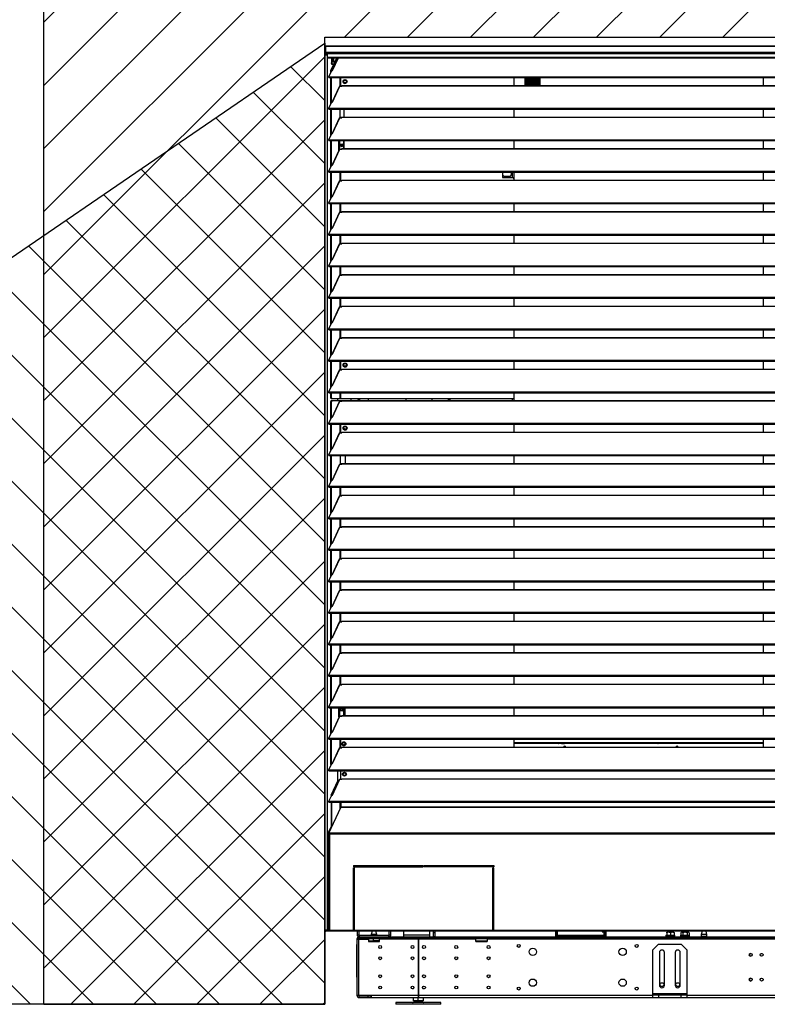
# Model space of a CAD drawing. Header units: millimetres. Extents: x 0 to 39025, y 0 to 11880.
# Tile 4 of 64: x 9823 to 11154, y 8759 to 10512. Entities that reach past the tile are written whole.
import ezdxf

# ---------------------------------------------------------------- set-up
doc = ezdxf.new("R2010")
doc.units = ezdxf.units.MM
doc.layers.add('ODMIKI funkcionalni', color=253, linetype='Continuous')
doc.layers.add('ODMIKI varnostni', color=252, linetype='Continuous')

msp = doc.modelspace()

# ---------------------------------------------------------------- hatches: boundary and pattern name
at = {"layer": 'ODMIKI funkcionalni'}
h = msp.add_hatch(dxfattribs=at)
h.set_pattern_fill('ANSI31', color=256, scale=25)
h.set_pattern_definition([(45, (0, 640.926), (-56.1266, 56.1266), [])])
h.paths.add_polyline_path([(15991.6, 11465.7), (9866.5, 11465.7), (9866.5, 8759.1), (10366.3, 8759.1), (10366.3, 10480.9), (15192.9, 10480.9), (15192.9, 8759.1), (15991.6, 8759.1)])
at = {"layer": 'ODMIKI varnostni'}
h = msp.add_hatch(dxfattribs=at)
h.set_pattern_fill('ANSI31', color=256, scale=25, angle=90)
h.set_pattern_definition([(135, (0, 640.926), (-56.1266, -56.1266), [])])
h.paths.add_polyline_path([(10366.3, 10470.4), (7866.3, 8759.1), (10366.3, 8759.1)])
h.paths.add_polyline_path([(15192.9, 10470.4), (15192.9, 8759.1), (17692.9, 8759.1)])

# ---------------------------------------------------------------- linework, layer by layer
at = {"color": 7, "linetype": 'Continuous', "lineweight": 25, "ltscale": 20}
for p, q in [((10366.5, 10463.8), (10366.5, 10453.4)), ((10366.5, 10453.1), (10366.5, 8891.1)), ((11940.5, 10464.8), (10367.5, 10464.8)), ((10367.5, 10464.8), (10367.5, 10452.3)), ((10367.5, 10464.8), (11940.5, 10464.8)), ((10367.5, 10454.4), (11940.5, 10454.4)), ((10367.5, 10453.4), (10371, 10453.4)), ((10367.5, 10453.3), (10370.6, 10453.3)), ((10367.5, 10452.3), (10370.6, 10452.3)), ((10368.5, 10450.3), (10368.5, 10452.3)), ((10368.5, 10451.3), (10370.4, 10451.3)), ((10370.4, 10450.3), (10368.5, 10450.3)), ((10368.5, 10449.7), (10368.5, 10449.7)), ((10369.5, 10450), (10371, 10450.1)), ((10369.5, 10450), (10370.4, 10450)), ((10370.4, 10451.3), (10371, 10451.4)), ((10370.4, 10451.3), (10370.4, 10450.3)), ((10370.4, 10450.3), (10371, 10450.4)), ((10370.4, 10450), (10371, 10450.1)), ((10370.4, 10450), (10370.4, 8891.1)), ((10370.6, 10453.3), (10370.6, 10452.3)), ((10370.6, 10453.3), (10371, 10453.3)), ((10370.6, 10452.3), (10371, 10452.3)), ((10371, 10444.4), (10371, 10454.4)), ((11937.1, 10451.5), (10371, 10451.5)), ((10371, 10445.4), (11937.1, 10445.4)), ((10371, 10444.4), (11937.1, 10444.4)), ((10377.3, 10421.7), (10387.8, 10444.4)), ((10378.2, 10421.7), (10388.8, 10444.4)), ((10378.2, 10444.4), (10378.2, 10435.3)), ((10378.2, 10435.3), (10379.1, 10435.3)), ((10379.1, 10432.3), (10378.2, 10435.3)), ((10379.1, 10444.4), (10379.1, 10435.3)), ((10379.1, 10435.3), (10380.1, 10432.3)), ((10382.2, 10432.3), (10379.1, 10432.3)), ((10389.9, 10444.4), (10379.3, 10421.7)), ((10380.3, 10421.5), (10391, 10444.4)), ((10381.3, 10442.9), (10380.7, 10442.9)), ((10381.3, 10438.8), (10380.7, 10438.8)), ((10381, 10443.6), (10381.3, 10442.9)), ((10381.3, 10438.8), (10381, 10438)), ((10381.3, 10442.9), (10381.3, 10438.8)), ((10381.6, 10442.4), (10381.6, 10439.3)), ((10373.6, 10410.6), (10378.8, 10421.8)), ((10378.2, 10421.7), (10377.3, 10421.7)), ((10377.3, 10418.5), (10377.3, 10421.7)), ((10378.2, 10420.5), (10378.2, 10421.7)), ((10378.8, 10421.8), (10380.3, 10421.5)), ((10373.6, 10408.9), (10373.6, 10410.6)), ((10373.6, 10410.6), (11934.4, 10410.6)), ((10373.6, 10408.9), (11934.4, 10408.9)), ((10377.3, 10362.4), (10377.3, 10408.9)), ((10378.2, 10364.4), (10378.2, 10408.9)), ((10394, 10393.7), (10394, 10408.9)), ((10395, 10393.7), (10395, 10408.9)), ((10399.9, 10403.7), (10400.4, 10403.4)), ((10404.6, 10400.9), (10405.1, 10400.7)), ((10703.5, 10394.8), (10703.5, 10408.9)), ((10723, 10394.8), (10723, 10408.9)), ((10725.5, 10405.6), (10723, 10405.6)), ((10723, 10398.6), (10725.5, 10398.6)), ((10723, 10398.6), (10725.5, 10398.6)), ((10725.5, 10408.9), (10725.5, 10394.8)), ((10725.7, 10394.8), (10725.7, 10408.9)), ((10728.2, 10405.6), (10725.7, 10405.6)), ((10725.7, 10398.6), (10728.2, 10398.6)), ((10725.7, 10398.6), (10728.2, 10398.6)), ((10728.2, 10408.9), (10728.2, 10394.8)), ((10728.3, 10394.8), (10728.3, 10408.9)), ((10730.8, 10405.6), (10728.3, 10405.6)), ((10728.3, 10398.6), (10730.8, 10398.6)), ((10728.3, 10398.6), (10730.8, 10398.6)), ((10730.8, 10397.7), (10729.1, 10398.6)), ((10730.8, 10398.4), (10730.4, 10398.6)), ((10730.8, 10408.9), (10730.8, 10394.8)), ((10730.9, 10394.8), (10730.9, 10408.9)), ((10733.4, 10405.6), (10730.9, 10405.6)), ((10730.9, 10398.6), (10733.4, 10398.6)), ((10730.9, 10398.6), (10733.4, 10398.6)), ((10733.4, 10397), (10730.9, 10398.3)), ((10733.4, 10396.3), (10730.9, 10397.6)), ((10733.4, 10408.9), (10733.4, 10394.8)), ((10733.6, 10394.8), (10733.6, 10408.9)), ((10736.1, 10405.6), (10733.6, 10405.6)), ((10733.6, 10398.6), (10736.1, 10398.6)), ((10733.6, 10398.6), (10736.1, 10398.6)), ((10736.1, 10395.5), (10733.6, 10396.9)), ((10736.1, 10394.9), (10733.6, 10396.2)), ((10736.1, 10408.9), (10736.1, 10394.8)), ((10736.2, 10394.8), (10736.2, 10408.9)), ((10738.7, 10405.6), (10736.2, 10405.6)), ((10736.2, 10398.6), (10738.7, 10398.6)), ((10736.2, 10398.6), (10738.7, 10398.6)), ((10737.5, 10394.8), (10736.2, 10395.5)), ((10738.7, 10408.9), (10738.7, 10394.8)), ((10738.9, 10394.8), (10738.9, 10408.9)), ((10741.4, 10405.6), (10738.9, 10405.6)), ((10738.9, 10398.6), (10741.4, 10398.6)), ((10738.9, 10398.6), (10741.4, 10398.6)), ((10741.4, 10408.9), (10741.4, 10394.8)), ((10741.5, 10394.8), (10741.5, 10408.9)), ((10744, 10405.6), (10741.5, 10405.6)), ((10741.5, 10398.6), (10744, 10398.6)), ((10741.5, 10398.6), (10744, 10398.6)), ((10744, 10408.9), (10744, 10394.8)), ((10744.1, 10394.8), (10744.1, 10408.9)), ((10746.6, 10405.6), (10744.1, 10405.6)), ((10744.1, 10398.6), (10746.6, 10398.6)), ((10744.1, 10398.6), (10746.6, 10398.6)), ((10745.7, 10408.9), (10746.6, 10408.5)), ((10746.6, 10408.9), (10746.6, 10394.8)), ((10746.8, 10394.8), (10746.8, 10408.9)), ((10746.8, 10408.4), (10749.3, 10407)), ((10749.3, 10405.6), (10746.8, 10405.6)), ((10746.8, 10398.6), (10749.3, 10398.6)), ((10746.8, 10398.6), (10749.3, 10398.6)), ((10749.3, 10408.1), (10747.8, 10408.9)), ((10749.3, 10408.9), (10749.3, 10394.8)), ((11146.5, 10408.9), (11146.5, 10394.8)), ((10392, 10392.8), (10379.3, 10365.6)), ((10380.3, 10365.4), (10393.5, 10393.7)), ((10393.5, 10393.7), (10397, 10393.7)), ((10397, 10393.7), (10397, 10394.8)), ((10397, 10394.8), (11911, 10394.8)), ((10397, 10394.5), (11911, 10394.5)), ((10373.6, 10354.5), (10378.8, 10365.7)), ((10378.8, 10365.7), (10380.3, 10365.4)), ((10373.6, 10354.5), (11934.4, 10354.5)), ((10373.6, 10352.9), (10373.6, 10354.5)), ((10373.6, 10352.9), (11934.4, 10352.9)), ((10377.3, 10306.3), (10377.3, 10352.9)), ((10378.2, 10308.3), (10378.2, 10352.9)), ((10393.9, 10338.5), (10393.9, 10352.9)), ((10401.1, 10338.7), (10401.1, 10352.9)), ((10703.5, 10338.7), (10703.5, 10352.9)), ((11146.5, 10352.9), (11146.5, 10338.7)), ((10392, 10336.7), (10379.3, 10309.5)), ((10380.3, 10309.4), (10393.5, 10337.6)), ((10393.5, 10337.6), (10397, 10337.6)), ((10393.9, 10338.5), (10397, 10338.5)), ((10394, 10337.6), (10394, 10338.5)), ((10395, 10337.6), (10395, 10338.5)), ((10397, 10337.6), (10397, 10338.7)), ((10397, 10338.7), (11911, 10338.7)), ((10397, 10338.4), (11911, 10338.4)), ((10373.6, 10298.4), (10378.8, 10309.6)), ((10378.8, 10309.6), (10380.3, 10309.4)), ((10373.6, 10298.4), (11934.4, 10298.4)), ((10373.6, 10296.8), (10373.6, 10298.4)), ((10373.6, 10296.8), (11934.4, 10296.8)), ((10377.3, 10250.2), (10377.3, 10296.8)), ((10378.2, 10252.2), (10378.2, 10296.8)), ((10391.2, 10279), (10391.2, 10296.8)), ((10391.7, 10296.8), (10391.7, 10280)), ((10392.6, 10296.8), (10392.6, 10281.3)), ((10399.9, 10296.8), (10399.9, 10282.6)), ((10400.5, 10296.8), (10400.5, 10282.6)), ((10703.5, 10282.6), (10703.5, 10296.8)), ((11146.5, 10296.8), (11146.5, 10282.6)), ((10392, 10280.6), (10379.3, 10253.4)), ((10380.3, 10253.3), (10393.5, 10281.5)), ((10393.5, 10281.5), (10397, 10281.5)), ((10395.7, 10289.8), (10397.3, 10289.8)), ((10397, 10281.5), (10397, 10282.6)), ((10397, 10282.6), (11911, 10282.6)), ((10397, 10282.3), (11911, 10282.3)), ((10373.6, 10242.3), (10378.8, 10253.5)), ((10373.6, 10240.7), (10373.6, 10242.3)), ((10373.6, 10242.3), (11934.4, 10242.3)), ((10373.6, 10240.7), (11934.4, 10240.7)), ((10377.3, 10194.1), (10377.3, 10240.7)), ((10378.2, 10196.1), (10378.2, 10240.7)), ((10378.8, 10253.5), (10380.3, 10253.3)), ((10394, 10225.4), (10394, 10240.7)), ((10395, 10225.4), (10395, 10240.7)), ((10682.5, 10240.7), (10682.5, 10230.9)), ((10683, 10240.7), (10683, 10231.2)), ((10698.7, 10235.7), (10698.7, 10240.7)), ((10700.2, 10240.7), (10700.2, 10230.9)), ((10703, 10240.7), (10703, 10229.4)), ((11146.5, 10240.7), (11146.5, 10226.5)), ((10392, 10224.5), (10379.3, 10197.3)), ((10380.3, 10197.2), (10393.5, 10225.4)), ((10393.5, 10225.4), (10397, 10225.4)), ((10397, 10225.4), (10397, 10226.5)), ((10397, 10226.5), (11911, 10226.5)), ((10397, 10226.2), (11911, 10226.2)), ((10682.5, 10231.2), (10695.2, 10231.2)), ((10682.5, 10230.9), (10701.5, 10230.9)), ((10683, 10235.7), (10685, 10233.7)), ((10685, 10233.7), (10696.7, 10233.7)), ((10695.5, 10230.9), (10695.2, 10231.2)), ((10696.7, 10233.7), (10698.7, 10235.7)), ((10703.5, 10228.9), (10701.5, 10230.9)), ((10703.5, 10226.5), (10703.5, 10228.9)), ((10373.6, 10186.2), (10378.8, 10197.4)), ((10373.6, 10186.2), (11934.4, 10186.2)), ((10373.6, 10184.6), (10373.6, 10186.2)), ((10378.8, 10197.4), (10380.3, 10197.2)), ((10373.6, 10184.6), (11934.4, 10184.6)), ((10377.3, 10138), (10377.3, 10184.6)), ((10378.2, 10140), (10378.2, 10184.6)), ((10392, 10168.5), (10379.3, 10141.2)), ((10380.3, 10141.1), (10393.5, 10169.3)), ((10393.5, 10169.3), (10397, 10169.3)), ((10394, 10169.3), (10394, 10184.6)), ((10395, 10169.3), (10395, 10184.6)), ((10397, 10169.3), (10397, 10170.4)), ((10397, 10170.4), (11911, 10170.4)), ((10397, 10170.1), (11911, 10170.1)), ((10703.5, 10170.4), (10703.5, 10184.6)), ((11146.5, 10184.6), (11146.5, 10170.4)), ((10373.6, 10130.1), (10378.8, 10141.3)), ((10378.8, 10141.3), (10380.3, 10141.1)), ((10373.6, 10128.5), (10373.6, 10130.1)), ((10373.6, 10130.1), (11934.4, 10130.1)), ((10373.6, 10128.5), (11934.4, 10128.5)), ((10377.3, 10081.9), (10377.3, 10128.5)), ((10378.2, 10084), (10378.2, 10128.5)), ((10394, 10113.2), (10394, 10128.5)), ((10395, 10113.2), (10395, 10128.5)), ((10703.5, 10114.3), (10703.5, 10128.5)), ((11146.5, 10128.5), (11146.5, 10114.3)), ((10392, 10112.4), (10379.3, 10085.2)), ((10380.3, 10085), (10393.5, 10113.2)), ((10393.5, 10113.2), (10397, 10113.2)), ((10397, 10113.2), (10397, 10114.3)), ((10397, 10114.3), (11911, 10114.3)), ((10397, 10114.1), (11911, 10114.1)), ((10373.6, 10074), (10378.8, 10085.2)), ((10378.8, 10085.2), (10380.3, 10085)), ((10373.6, 10074), (11934.4, 10074)), ((10373.6, 10072.4), (10373.6, 10074)), ((10373.6, 10072.4), (11934.4, 10072.4)), ((10377.3, 10025.8), (10377.3, 10072.4)), ((10378.2, 10027.9), (10378.2, 10072.4)), ((10394, 10057.2), (10394, 10072.4)), ((10395, 10057.2), (10395, 10072.4)), ((10703.5, 10058.3), (10703.5, 10072.4)), ((11146.5, 10072.4), (11146.5, 10058.3)), ((10392, 10056.3), (10379.3, 10029.1)), ((10380.3, 10028.9), (10393.5, 10057.2)), ((10393.5, 10057.2), (10397, 10057.2)), ((10397, 10057.2), (10397, 10058.3)), ((10397, 10058.3), (11911, 10058.3)), ((10397, 10058), (11911, 10058)), ((10373.6, 10017.9), (10378.8, 10029.1)), ((10378.8, 10029.1), (10380.3, 10028.9)), ((10373.6, 10016.3), (10373.6, 10017.9)), ((10373.6, 10017.9), (11934.4, 10017.9)), ((10373.6, 10016.3), (11934.4, 10016.3)), ((10377.3, 9969.7), (10377.3, 10016.3)), ((10378.2, 9971.8), (10378.2, 10016.3)), ((10394, 10001.1), (10394, 10016.3)), ((10395, 10001.1), (10395, 10016.3)), ((10703.5, 10002.2), (10703.5, 10016.3)), ((11146.5, 10016.3), (11146.5, 10002.2)), ((10392, 10000.2), (10379.3, 9973)), ((10380.3, 9972.8), (10393.5, 10001.1)), ((10393.5, 10001.1), (10397, 10001.1)), ((10397, 10001.1), (10397, 10002.2)), ((10397, 10002.2), (11911, 10002.2)), ((10397, 10001.9), (11911, 10001.9)), ((10373.6, 9961.9), (10378.8, 9973)), ((10373.6, 9960.2), (10373.6, 9961.9)), ((10373.6, 9961.9), (11934.4, 9961.9)), ((10373.6, 9960.2), (11934.4, 9960.2)), ((10377.3, 9913.6), (10377.3, 9960.2)), ((10378.2, 9915.7), (10378.2, 9960.2)), ((10378.8, 9973), (10380.3, 9972.8)), ((10394, 9945), (10394, 9960.2)), ((10395, 9945), (10395, 9960.2)), ((10703.5, 9946.1), (10703.5, 9960.2)), ((11146.5, 9960.2), (11146.5, 9946.1)), ((10392, 9944.1), (10379.3, 9916.9)), ((10380.3, 9916.7), (10393.5, 9945)), ((10393.5, 9945), (10397, 9945)), ((10397, 9945), (10397, 9946.1)), ((10397, 9946.1), (11911, 9946.1)), ((10397, 9945.8), (11911, 9945.8)), ((10373.6, 9905.8), (10378.8, 9917)), ((10373.6, 9904.1), (10373.6, 9905.8)), ((10373.6, 9905.8), (11934.4, 9905.8)), ((10378.8, 9917), (10380.3, 9916.7)), ((10373.6, 9904.1), (11934.4, 9904.1)), ((10377.3, 9857.6), (10377.3, 9904.1)), ((10378.2, 9859.6), (10378.2, 9904.1)), ((10392, 9888), (10379.3, 9860.8)), ((10380.3, 9860.6), (10393.5, 9888.9)), ((10393.5, 9888.9), (10397, 9888.9)), ((10394, 9888.9), (10394, 9904.1)), ((10395, 9888.9), (10395, 9904.1)), ((10397, 9888.9), (10397, 9890)), ((10397, 9890), (11911, 9890)), ((10397, 9889.7), (11911, 9889.7)), ((10400.3, 9896.1), (10399.9, 9895.9)), ((10405.1, 9898.9), (10404.6, 9898.6)), ((10703.5, 9890), (10703.5, 9904.1)), ((11146.5, 9904.1), (11146.5, 9890)), ((10373.6, 9849.7), (10378.8, 9860.9)), ((10378.8, 9860.9), (10380.3, 9860.6)), ((10373.6, 9848), (10373.6, 9849.7)), ((10373.6, 9849.7), (11934.4, 9849.7)), ((10373.6, 9848), (11934.4, 9848)), ((10377.3, 9838.9), (10377.3, 9848)), ((10377.9, 9836.9), (10377.3, 9838.9)), ((10377.3, 9838.9), (10378.2, 9838.9)), ((10701.5, 9836.9), (10377.9, 9836.9)), ((10378.2, 9838.9), (10378.2, 9848)), ((10378.2, 9838.9), (10378.8, 9836.9)), ((10389.2, 9836.9), (10389.2, 9833.9)), ((10394, 9836.9), (10394, 9848)), ((10395, 9836.9), (10395, 9848)), ((10412.8, 9836.9), (10412.8, 9833.9)), ((10443.5, 9836.9), (10443.5, 9833.9)), ((10511.5, 9833.9), (10511.5, 9836.9)), ((10557, 9836.9), (10557, 9833.9)), ((10586.2, 9836.9), (10586.2, 9833.9)), ((10587, 9836.9), (10587, 9833.9)), ((10588.8, 9836.9), (10588.8, 9833.9)), ((10700.2, 9836.9), (10700.2, 9833.9)), ((10701.5, 9836.9), (10703.5, 9838.9)), ((10703, 9838.4), (10703, 9833.9)), ((10703.5, 9838.9), (10703.5, 9848)), ((10377.3, 9831.9), (10377.9, 9833.9)), ((10378.2, 9831.9), (10377.3, 9831.9)), ((10377.3, 9801.5), (10377.3, 9831.9)), ((10377.9, 9833.9), (11930.1, 9833.9)), ((10378.8, 9833.9), (10378.2, 9831.9)), ((10378.2, 9803.5), (10378.2, 9831.9)), ((10392, 9831.9), (10379.3, 9804.7)), ((10380.3, 9804.5), (10393.5, 9832.8)), ((10393.5, 9832.8), (10397, 9832.8)), ((10394, 9832.8), (10394, 9833.9)), ((10395, 9832.8), (10395, 9833.9)), ((10397, 9832.8), (10397, 9833.9)), ((10397, 9833.6), (11911, 9833.6)), ((10373.6, 9793.6), (10378.8, 9804.8)), ((10378.8, 9804.8), (10380.3, 9804.5)), ((10373.6, 9793.6), (11934.4, 9793.6)), ((10373.6, 9792), (10373.6, 9793.6)), ((10373.6, 9792), (11934.4, 9792)), ((10377.3, 9745.4), (10377.3, 9792)), ((10378.2, 9747.4), (10378.2, 9792)), ((10394, 9776.7), (10394, 9792)), ((10395, 9776.7), (10395, 9792)), ((10399.9, 9786.7), (10400.3, 9786.4)), ((10404.6, 9783.9), (10405.1, 9783.7)), ((10703.5, 9777.8), (10703.5, 9792)), ((11146.5, 9792), (11146.5, 9777.8)), ((10392, 9775.8), (10379.3, 9748.6)), ((10380.3, 9748.5), (10393.5, 9776.7)), ((10393.5, 9776.7), (10397, 9776.7)), ((10397, 9776.7), (10397, 9777.8)), ((10397, 9777.8), (11911, 9777.8)), ((10397, 9777.5), (11911, 9777.5)), ((10373.6, 9737.5), (10378.8, 9748.7)), ((10378.8, 9748.7), (10380.3, 9748.5)), ((10373.6, 9735.9), (10373.6, 9737.5)), ((10373.6, 9737.5), (11934.4, 9737.5)), ((10373.6, 9735.9), (11934.4, 9735.9)), ((10377.3, 9689.3), (10377.3, 9735.9)), ((10378.2, 9691.3), (10378.2, 9735.9)), ((10393.9, 9735.9), (10393.9, 9721.5)), ((10403, 9735.9), (10403, 9721.7)), ((10703.5, 9721.7), (10703.5, 9735.9)), ((11146.5, 9735.9), (11146.5, 9721.7)), ((10392, 9719.7), (10379.3, 9692.5)), ((10380.3, 9692.4), (10393.5, 9720.6)), ((10393.5, 9720.6), (10397, 9720.6)), ((10397, 9721.5), (10393.9, 9721.5)), ((10394, 9720.6), (10394, 9721.5)), ((10395, 9720.6), (10395, 9721.5)), ((10397, 9720.6), (10397, 9721.7)), ((10397, 9721.7), (11911, 9721.7)), ((10397, 9721.4), (11911, 9721.4)), ((10373.6, 9681.4), (10378.8, 9692.6)), ((10373.6, 9681.4), (11934.4, 9681.4)), ((10373.6, 9679.8), (10373.6, 9681.4)), ((10373.6, 9679.8), (11934.4, 9679.8)), ((10377.3, 9633.2), (10377.3, 9679.8)), ((10378.2, 9635.2), (10378.2, 9679.8)), ((10378.8, 9692.6), (10380.3, 9692.4)), ((10394, 9664.5), (10394, 9679.8)), ((10395, 9664.5), (10395, 9679.8)), ((10703.5, 9665.6), (10703.5, 9679.8)), ((11146.5, 9679.8), (11146.5, 9665.6)), ((10392, 9663.6), (10379.3, 9636.4)), ((10380.3, 9636.3), (10393.5, 9664.5)), ((10393.5, 9664.5), (10397, 9664.5)), ((10397, 9664.5), (10397, 9665.6)), ((10397, 9665.6), (11911, 9665.6)), ((10397, 9665.3), (11911, 9665.3)), ((10373.6, 9625.3), (10378.8, 9636.5)), ((10373.6, 9625.3), (11934.4, 9625.3)), ((10373.6, 9623.7), (10373.6, 9625.3)), ((10378.8, 9636.5), (10380.3, 9636.3)), ((10373.6, 9623.7), (11934.4, 9623.7)), ((10377.3, 9577.1), (10377.3, 9623.7)), ((10378.2, 9579.1), (10378.2, 9623.7)), ((10392, 9607.6), (10379.3, 9580.3)), ((10380.3, 9580.2), (10393.5, 9608.4)), ((10393.5, 9608.4), (10397, 9608.4)), ((10394, 9608.4), (10394, 9623.7)), ((10395, 9608.4), (10395, 9623.7)), ((10397, 9608.4), (10397, 9609.5)), ((10397, 9609.5), (11911, 9609.5)), ((10397, 9609.2), (11911, 9609.2)), ((10703.5, 9609.5), (10703.5, 9623.7)), ((11146.5, 9623.7), (11146.5, 9609.5)), ((10373.6, 9569.2), (10378.8, 9580.4)), ((10378.8, 9580.4), (10380.3, 9580.2)), ((10373.6, 9567.6), (10373.6, 9569.2)), ((10373.6, 9569.2), (11934.4, 9569.2)), ((10373.6, 9567.6), (11934.4, 9567.6)), ((10377.3, 9521), (10377.3, 9567.6)), ((10378.2, 9523.1), (10378.2, 9567.6)), ((10394, 9552.3), (10394, 9567.6)), ((10395, 9552.3), (10395, 9567.6)), ((10703.5, 9553.4), (10703.5, 9567.6)), ((11146.5, 9567.6), (11146.5, 9553.4)), ((10392, 9551.5), (10379.3, 9524.3)), ((10380.3, 9524.1), (10393.5, 9552.3)), ((10393.5, 9552.3), (10397, 9552.3)), ((10397, 9552.3), (10397, 9553.4)), ((10397, 9553.4), (11911, 9553.4)), ((10397, 9553.2), (11911, 9553.2)), ((10373.6, 9513.1), (10378.8, 9524.3)), ((10378.8, 9524.3), (10380.3, 9524.1)), ((10373.6, 9511.5), (10373.6, 9513.1)), ((10373.6, 9513.1), (11934.4, 9513.1)), ((10373.6, 9511.5), (11934.4, 9511.5)), ((10377.3, 9464.9), (10377.3, 9511.5)), ((10378.2, 9467), (10378.2, 9511.5)), ((10394, 9496.3), (10394, 9511.5)), ((10395, 9496.3), (10395, 9511.5)), ((10703.5, 9497.4), (10703.5, 9511.5)), ((11146.5, 9511.5), (11146.5, 9497.4)), ((10392, 9495.4), (10379.3, 9468.2)), ((10380.3, 9468), (10393.5, 9496.3)), ((10393.5, 9496.3), (10397, 9496.3)), ((10397, 9496.3), (10397, 9497.4)), ((10397, 9497.4), (11911, 9497.4)), ((10397, 9497.1), (11911, 9497.1)), ((10373.6, 9457), (10378.8, 9468.2)), ((10378.8, 9468.2), (10380.3, 9468)), ((10373.6, 9455.4), (10373.6, 9457)), ((10373.6, 9457), (11934.4, 9457)), ((10373.6, 9455.4), (11934.4, 9455.4)), ((10377.3, 9408.8), (10377.3, 9455.4)), ((10378.2, 9410.9), (10378.2, 9455.4)), ((10394, 9440.2), (10394, 9455.4)), ((10395, 9440.2), (10395, 9455.4)), ((10703.5, 9441.3), (10703.5, 9455.4)), ((11146.5, 9455.4), (11146.5, 9441.3)), ((10392, 9439.3), (10379.3, 9412.1)), ((10380.3, 9411.9), (10393.5, 9440.2)), ((10393.5, 9440.2), (10397, 9440.2)), ((10397, 9440.2), (10397, 9441.3)), ((10397, 9441.3), (11911, 9441.3)), ((10397, 9441), (11911, 9441)), ((10373.6, 9401), (10378.8, 9412.1)), ((10373.6, 9399.3), (10373.6, 9401)), ((10373.6, 9401), (11934.4, 9401)), ((10373.6, 9399.3), (11934.4, 9399.3)), ((10377.3, 9352.7), (10377.3, 9399.3)), ((10378.2, 9354.8), (10378.2, 9399.3)), ((10378.8, 9412.1), (10380.3, 9411.9)), ((10394, 9384.1), (10394, 9399.3)), ((10395, 9384.1), (10395, 9399.3)), ((10703.5, 9385.2), (10703.5, 9399.3)), ((11146.5, 9399.3), (11146.5, 9385.2)), ((10392, 9383.2), (10379.3, 9356)), ((10380.3, 9355.8), (10393.5, 9384.1)), ((10393.5, 9384.1), (10397, 9384.1)), ((10397, 9384.1), (10397, 9385.2)), ((10397, 9385.2), (11911, 9385.2)), ((10397, 9384.9), (11911, 9384.9)), ((10373.6, 9344.9), (10378.8, 9356.1)), ((10373.6, 9344.9), (11934.4, 9344.9)), ((10373.6, 9343.2), (10373.6, 9344.9)), ((10378.8, 9356.1), (10380.3, 9355.8)), ((10373.6, 9343.2), (11934.4, 9343.2)), ((10377.3, 9296.7), (10377.3, 9343.2)), ((10378.2, 9298.7), (10378.2, 9343.2)), ((10392, 9327.1), (10379.3, 9299.9)), ((10380.3, 9299.7), (10393.5, 9328)), ((10393.5, 9328), (10397, 9328)), ((10394, 9328), (10394, 9343.2)), ((10395, 9328), (10395, 9343.2)), ((10397, 9328), (10397, 9329.1)), ((10397, 9329.1), (11911, 9329.1)), ((10397, 9328.8), (11911, 9328.8)), ((10703.5, 9329.1), (10703.5, 9343.2)), ((11146.5, 9343.2), (11146.5, 9329.1)), ((10373.6, 9288.8), (10378.8, 9300)), ((10378.8, 9300), (10380.3, 9299.7)), ((10373.6, 9288.8), (11934.4, 9288.8)), ((10373.6, 9287.1), (10373.6, 9288.8)), ((10373.6, 9287.1), (11934.4, 9287.1)), ((10377.3, 9240.6), (10377.3, 9287.1)), ((10378.2, 9242.6), (10378.2, 9287.1)), ((10391.2, 9270.7), (10391.2, 9287.1)), ((10391.7, 9287.1), (10391.7, 9271.9)), ((10392.6, 9287.1), (10392.6, 9271.9)), ((10399, 9273), (10399.9, 9273.9)), ((10399.9, 9287.1), (10399.9, 9273.9)), ((10403, 9273), (10403, 9287.1)), ((10703.5, 9273), (10703.5, 9287.1)), ((11146.5, 9287.1), (11146.5, 9273)), ((10392, 9271), (10379.3, 9243.8)), ((10380.3, 9243.6), (10393.5, 9271.9)), ((10397, 9271.9), (10391.2, 9271.9)), ((10391.2, 9270.7), (10391.8, 9270.7)), ((10393.5, 9271.9), (10397, 9271.9)), ((10397, 9271.9), (10397, 9273)), ((10397, 9273), (11911, 9273)), ((10397, 9272.7), (11911, 9272.7)), ((10373.6, 9232.7), (10378.8, 9243.9)), ((10378.8, 9243.9), (10380.3, 9243.6)), ((10373.6, 9231.1), (10373.6, 9232.7)), ((10373.6, 9232.7), (11934.4, 9232.7)), ((10373.6, 9231.1), (11934.4, 9231.1)), ((10377.3, 9185.9), (10377.3, 9231.1)), ((10378.2, 9186.5), (10378.2, 9231.1)), ((10394, 9215.8), (10394, 9231.1)), ((10395, 9215.8), (10395, 9231.1)), ((10397.4, 9221.3), (10397.2, 9221.5)), ((10397.9, 9221.6), (10398.4, 9221.9)), ((10402.6, 9224.3), (10403.1, 9224.6)), ((10703.5, 9216.9), (10703.5, 9231.1)), ((10703.5, 9230.7), (10703.8, 9231.1)), ((10703.5, 9225.2), (11146.5, 9225.2)), ((10703.5, 9224), (11146.5, 9224)), ((11146.5, 9223.4), (10703.5, 9223.4)), ((10782.1, 9223.5), (10782.1, 9223.4)), ((10782.4, 9223.9), (10787.9, 9223.7)), ((10782.4, 9223.9), (10783.1, 9223.9)), ((10787.8, 9223.7), (10783.1, 9223.9)), ((10786.6, 9223.9), (10791.3, 9223.7)), ((10786.6, 9223.9), (10787.3, 9223.9)), ((10786.6, 9223.9), (10786.6, 9223.8)), ((10792.9, 9223.7), (10787.3, 9223.9)), ((10787.3, 9223.9), (10792.8, 9223.7)), ((10787.8, 9223.7), (10791.3, 9223.7)), ((10787.9, 9223.7), (10788, 9223.7)), ((10788, 9223.7), (10792.9, 9223.7)), ((10792.8, 9223.7), (10792.9, 9223.7)), ((10861.3, 9224), (10861.3, 9223.4)), ((10862.2, 9224), (10862.2, 9223.4)), ((10864.1, 9224), (10864.1, 9223.4)), ((10893.6, 9223.7), (10893.6, 9223.4)), ((10896.4, 9224), (10899.3, 9223.9)), ((10899.3, 9223.9), (10897.1, 9224)), ((10898, 9224), (10898, 9224)), ((10899.1, 9223.5), (10899.2, 9223.5)), ((10899.7, 9223.5), (10899.2, 9223.5)), ((10899.2, 9223.4), (10899.2, 9223.5)), ((10899.3, 9223.9), (10899.4, 9223.9)), ((10899.3, 9223.9), (10902.8, 9223.9)), ((10899.4, 9223.9), (10904.3, 9223.9)), ((10904.6, 9223.5), (10899.7, 9223.5)), ((10899.7, 9223.5), (10899.7, 9223.4)), ((10900.6, 9224), (10902.8, 9223.9)), ((10904.3, 9223.9), (10901.3, 9224)), ((10901.3, 9224), (10904.2, 9223.9)), ((10904.2, 9223.9), (10904.3, 9223.9)), ((10904.6, 9223.4), (10904.6, 9223.5)), ((10904.6, 9223.5), (10904.7, 9223.5)), ((10904.7, 9223.4), (10904.7, 9223.5)), ((10928.4, 9224), (10928.4, 9223.4)), ((10928.8, 9224), (10928.8, 9223.4)), ((10929.1, 9224), (10929.1, 9223.4)), ((10931.4, 9224), (10931.4, 9223.4)), ((11146.5, 9231.1), (11146.5, 9216.9)), ((10392, 9214.9), (10379.3, 9187.7)), ((10380.3, 9187.6), (10393.5, 9215.8)), ((10393.5, 9215.8), (10397, 9215.8)), ((10397, 9215.8), (10397, 9216.9)), ((10397, 9216.9), (11911, 9216.9)), ((10397, 9216.6), (11911, 9216.6)), ((10373.6, 9176.6), (10378.8, 9187.8)), ((10377.3, 9185.9), (10377.9, 9185.9)), ((10377.5, 9185), (10377.3, 9185.9)), ((10378.8, 9187.8), (10380.3, 9187.6)), ((10373.6, 9175), (10373.6, 9176.6)), ((10373.6, 9176.6), (11934.4, 9176.6)), ((10373.6, 9175), (11934.4, 9175)), ((10389.2, 9175), (10389.2, 9156.1)), ((10394.8, 9159.7), (10394.8, 9175)), ((10398.8, 9170.3), (10399.3, 9170)), ((10377.7, 9131.3), (10390, 9157.9)), ((10378.6, 9131.3), (10391, 9157.9)), ((10392, 9158.8), (10379.3, 9131.6)), ((10380.3, 9131.5), (10393.5, 9159.7)), ((10390, 9157.9), (10391.5, 9157.9)), ((10393.5, 9159.7), (10397, 9159.7)), ((10397, 9159.7), (10397, 9160.8)), ((10397, 9160.8), (11911, 9160.8)), ((10397, 9160.5), (11911, 9160.5)), ((10403.5, 9167.6), (10404, 9167.3)), ((10373.6, 9120.5), (10378.8, 9131.7)), ((10373.6, 9118.9), (10373.6, 9120.5)), ((10373.6, 9120.5), (11934.4, 9120.5)), ((10373.6, 9118.9), (11934.4, 9118.9)), ((10377.7, 9131.3), (10378.6, 9131.3)), ((10377.7, 9131.3), (10377.7, 9129.3)), ((10377.7, 9118.9), (10377.7, 9075.1)), ((10378.6, 9131.3), (10378.6, 9131.3)), ((10378.6, 9118.9), (10378.6, 9075.1)), ((10378.8, 9131.7), (10380.3, 9131.5)), ((10393.3, 9118.9), (10393.3, 9106.2)), ((10394.8, 9118.9), (10394.8, 9109.4)), ((10373.6, 9063.9), (10394.8, 9109.4)), ((11913.3, 9110.2), (10394.8, 9110.2)), ((11913.3, 9109.4), (10394.8, 9109.4)), ((10372.9, 9064.9), (10377.7, 9075.1)), ((10372.9, 9063.2), (10372.9, 9064.9)), ((10372.9, 9064.9), (10373.8, 9064.9)), ((10373.6, 9063.2), (10372.9, 9063.2)), ((11934.4, 9063.9), (10373.6, 9063.9)), ((10373.6, 9063.1), (10373.6, 9063.9)), ((10374.8, 9063.1), (10373.6, 9063.1)), ((10373.8, 9064.9), (10378.6, 9075.1)), ((10373.8, 9064.3), (10373.8, 9064.9)), ((10373.8, 9063.1), (10373.8, 9062.5)), ((10378.6, 9075.1), (10377.7, 9075.1)), ((10372.8, 9063), (10372.8, 8890.3)), ((10373.8, 9063), (10372.8, 9063)), ((10373, 9062.3), (11935, 9062.3)), ((10374.8, 9062.3), (10374.8, 8889.1)), ((10417.5, 9006.1), (10541.5, 9006.1)), ((10417.5, 9006.1), (10417.5, 9004.1)), ((10417.5, 9004.1), (10541.5, 9004.1)), ((10417.5, 8889.1), (10417.5, 9002.1)), ((10417.5, 9002.1), (10419.5, 9002.1)), ((10419.5, 8889.1), (10419.5, 9002.1)), ((10541.5, 9006.1), (10541.5, 9004.1)), ((10543.5, 9006.1), (10667.5, 9006.1)), ((10543.5, 9006.1), (10543.5, 9004.1)), ((10667.5, 9004.1), (10543.5, 9004.1)), ((10667.5, 9002.1), (10665.5, 9002.1)), ((10665.5, 8889.1), (10665.5, 9002.1)), ((10667.5, 9006.1), (10667.5, 9004.1)), ((10667.5, 8889.1), (10667.5, 9002.1)), ((10665.5, 8919.1), (10667.5, 8919.1)), ((10667.5, 8917.1), (10665.5, 8917.1)), ((10372.8, 8891.1), (10366.5, 8891.1)), ((10368.5, 8890.1), (10368.5, 8889.1)), ((10374.8, 8890.1), (10368.5, 8890.1)), ((11995.2, 8889.1), (10368.5, 8889.1)), ((10370.6, 8889.1), (10370.6, 8890.1)), ((10372.3, 8891.1), (10372.3, 8890.3)), ((10372.4, 8891.1), (10372.4, 8890.2)), ((10372.4, 8890.2), (10372.8, 8890.2)), ((10374.8, 8890.2), (10372.9, 8890.2)), ((10372.9, 8890.1), (10372.9, 8889.1)), ((10373.8, 8890.5), (10373.8, 8890.2)), ((10374.3, 8890.2), (10374.3, 8890.1)), ((10374.8, 8891.1), (11933.3, 8891.1)), ((10417.5, 8901.1), (10419.5, 8901.1)), ((10417.5, 8899.1), (10419.5, 8899.1)), ((10419.5, 8890.1), (10417.5, 8890.1)), ((10424, 8889.1), (10424, 8882.9)), ((10427, 8889.1), (10427, 8882.9)), ((10450.5, 8889.1), (10449, 8883.4)), ((10459, 8883.4), (10457.5, 8889.1)), ((10481, 8882.9), (10481, 8889.1)), ((10484, 8882.9), (10484, 8889.1)), ((10506.6, 8889.1), (10506.6, 8879.1)), ((10552.6, 8889.1), (10552.6, 8879.1)), ((10559.6, 8889.1), (10559.6, 8879.9)), ((10562.6, 8889.1), (10562.6, 8879.9)), ((10665.5, 8901.1), (10667.5, 8901.1)), ((10667.5, 8890.1), (10665.5, 8890.1)), ((10777.4, 8881.3), (10777.4, 8889.1)), ((10779.4, 8881.3), (10779.4, 8889.1)), ((10780.2, 8889.1), (10780.2, 8881.1)), ((10860.4, 8889.1), (10860.4, 8888.1)), ((10860.4, 8888.1), (10864.4, 8888.1)), ((10863.6, 8881.1), (10863.6, 8888.1)), ((10864.4, 8889.1), (10864.4, 8881.3)), ((10866.4, 8889.1), (10866.4, 8881.3)), ((11038, 8889.1), (11036.5, 8883.4)), ((11046.5, 8883.4), (11045, 8889.1)), ((10423.5, 8875.3), (10444, 8875.3)), ((10423.5, 8875.3), (10423.5, 8774.9)), ((10424, 8882.9), (10427, 8882.9)), ((10427.3, 8879.1), (11966.3, 8879.1)), ((10427.3, 8774.9), (10427.3, 8879.1)), ((11966.3, 8876.1), (10427.3, 8876.1)), ((10427.8, 8882.1), (10427.8, 8879.1)), ((10427.8, 8882.1), (10480.2, 8882.1)), ((10442.3, 8879.1), (10442.3, 8876.1)), ((10444, 8876.1), (10444, 8871.1)), ((10452.8, 8875.5), (10444, 8875.5)), ((10452.8, 8871.7), (10444, 8871.7)), ((10444, 8871.1), (10464, 8871.1)), ((10449, 8883.4), (10459, 8883.4)), ((10449, 8883.3), (10449, 8882.1)), ((10459, 8883.3), (10449, 8883.3)), ((10451, 8876.1), (10451, 8875.5)), ((10452.8, 8875.8), (10452.8, 8871.1)), ((10464, 8875.8), (10452.8, 8875.8)), ((10464, 8872), (10452.8, 8872)), ((10457, 8875.8), (10457, 8876.1)), ((10459, 8882.1), (10459, 8883.3)), ((10464, 8871.1), (10464, 8876.1)), ((10532.5, 8875.3), (10464, 8875.3)), ((10480.2, 8879.1), (10480.2, 8882.1)), ((10481, 8882.9), (10484, 8882.9)), ((10552.6, 8881.9), (10506.6, 8881.9)), ((10527.5, 8876.1), (10527.5, 8879.1)), ((10532.5, 8879.1), (10532.5, 8771.1)), ((10533, 8875.8), (10532.5, 8875.8)), ((10533, 8872), (10532.5, 8872)), ((10533, 8879.1), (10533, 8771.1)), ((10635.3, 8875.3), (10533, 8875.3)), ((10538, 8879.1), (10538, 8876.1)), ((10562.6, 8886.1), (10559.6, 8886.1)), ((10559.6, 8879.9), (10562.6, 8879.9)), ((10635.3, 8871.1), (10635.3, 8876.1)), ((10655.3, 8875.5), (10635.3, 8875.5)), ((10655.3, 8871.7), (10635.3, 8871.7)), ((10635.3, 8871.1), (10655.3, 8871.1)), ((10655.3, 8876.1), (10655.3, 8871.1)), ((11236.7, 8875.3), (10655.3, 8875.3)), ((10779.4, 8881.3), (10777.4, 8881.3)), ((10777.4, 8879.1), (10777.4, 8881.1)), ((10777.4, 8881.1), (10866.4, 8881.1)), ((10779.4, 8881.9), (10864.4, 8881.9)), ((10787.4, 8881.1), (10787.4, 8879.1)), ((10856.4, 8879.1), (10856.4, 8881.1)), ((10864.4, 8881.3), (10866.4, 8881.3)), ((10866.4, 8881.1), (10866.4, 8879.1)), ((10973.5, 8882.2), (10973.5, 8880.6)), ((10973.5, 8882.2), (10989.5, 8882.2)), ((10973.5, 8880.6), (10989.5, 8880.6)), ((10975.1, 8887.5), (10975, 8887.4)), ((10975, 8886.4), (10975, 8882.2)), ((10988, 8887.5), (10975.1, 8887.5)), ((10975.1, 8886.4), (10975.1, 8882.2)), ((10977.5, 8880.6), (10977.5, 8879.1)), ((10981.6, 8886.4), (10981.6, 8882.2)), ((10985.5, 8879.1), (10985.5, 8880.6)), ((10988, 8887.4), (10988, 8887.5)), ((10988.1, 8886.4), (10988.1, 8882.2)), ((10989.5, 8880.6), (10989.5, 8882.2)), ((10999.5, 8882.2), (10999.5, 8880.6)), ((10999.5, 8882.2), (11015.5, 8882.2)), ((10999.5, 8880.6), (11015.5, 8880.6)), ((11001.1, 8887.5), (11000, 8886.4)), ((11000, 8886.4), (11000, 8882.2)), ((11014, 8887.5), (11001.1, 8887.5)), ((11003.5, 8880.6), (11003.5, 8879.1)), ((11003.8, 8886.4), (11003.8, 8882.2)), ((11011.3, 8886.4), (11011.3, 8882.2)), ((11011.5, 8879.1), (11011.5, 8880.6)), ((11015, 8886.4), (11014, 8887.5)), ((11015, 8886.4), (11015, 8882.2)), ((11015.5, 8880.6), (11015.5, 8882.2)), ((11036.5, 8883.4), (11046.5, 8883.4)), ((11036.5, 8883.3), (11036.5, 8879.6)), ((11046.5, 8883.3), (11036.5, 8883.3)), ((11036.5, 8879.6), (11046.5, 8879.6)), ((11046.3, 8879.4), (11036.7, 8879.4)), ((11038.8, 8879.4), (11038.8, 8879.1)), ((11044.3, 8879.1), (11044.3, 8879.4)), ((11046.5, 8879.6), (11046.5, 8883.3)), ((10423.2, 8865.4), (10423.5, 8865.4)), ((10423.2, 8807.4), (10423.2, 8865.4)), ((10423.5, 8863.4), (10423.2, 8863.4)), ((10960.6, 8866.1), (10950.6, 8856.1)), ((10950.6, 8771.1), (10950.6, 8856.1)), ((10960.6, 8866.1), (11000.6, 8866.1)), ((11010.6, 8856.1), (11000.6, 8866.1)), ((11010.6, 8856.1), (11010.6, 8771.1)), ((10962.1, 8851.1), (10962.1, 8793.1)), ((10971.1, 8793.1), (10971.1, 8851.1)), ((10990.1, 8851.1), (10990.1, 8793.1)), ((10999.1, 8793.1), (10999.1, 8851.1)), ((11123.6, 8849.5), (11125.6, 8849.5)), ((11143, 8849.5), (11145, 8849.5)), ((10423.2, 8809.4), (10423.5, 8809.4)), ((10423.5, 8807.4), (10423.2, 8807.4)), ((10521.8, 8787.2), (10524.3, 8787.2)), ((10521.8, 8787.2), (10521.8, 8786.5)), ((10541.2, 8787.2), (10543.7, 8787.2)), ((10543.7, 8787.2), (10543.7, 8786.5)), ((10532.5, 8774.9), (10423.5, 8774.9)), ((10427.3, 8774.1), (10427.3, 8771.1)), ((10427.3, 8774.1), (10449.5, 8774.1)), ((10427.3, 8771.1), (11966.5, 8771.1)), ((10430.5, 8774.9), (10430.5, 8774.7)), ((10430.5, 8774.7), (10449.5, 8774.7)), ((10443.5, 8771.1), (10443.5, 8774.1)), ((10448.5, 8774.1), (10448.5, 8771.1)), ((10449.5, 8771.1), (10449.5, 8774.9)), ((10524.3, 8765.4), (10524.3, 8771.1)), ((10524.3, 8765.4), (10524.8, 8765.1)), ((10540.8, 8765.1), (10524.8, 8765.1)), ((10533, 8778.6), (10532.5, 8778.6)), ((10532.5, 8774.8), (10533, 8774.8)), ((10532.8, 8766.1), (10532.8, 8771.1)), ((10950.6, 8774.9), (10533, 8774.9)), ((10540.8, 8765.1), (10541.3, 8765.4)), ((10541.3, 8771.1), (10541.3, 8765.4)), ((10950.6, 8778.1), (11010.6, 8778.1)), ((10950.6, 8776.1), (11010.6, 8776.1)), ((10960.6, 8776.1), (10960.6, 8771.1)), ((11000.6, 8771.1), (11000.6, 8776.1)), ((11488.6, 8774.9), (11010.6, 8774.9)), ((10492.8, 8762.1), (10492.8, 8759.1)), ((10572.8, 8762.1), (10492.8, 8762.1)), ((10572.8, 8759.1), (10492.8, 8759.1)), ((10541, 8763.1), (10524.6, 8763.1)), ((10572.8, 8759.1), (10572.8, 8762.1))]:
    msp.add_line(p, q, dxfattribs=at)
at = {"color": 7, "linetype": 'Continuous', "lineweight": 25, "ltscale": 20, "flags": 128}
for points in [[(10366.5, 10449.3), (10366.5, 10449.4), (10366.6, 10449.4), (10366.8, 10449.5), (10367, 10449.5), (10367.2, 10449.6), (10367.5, 10449.6), (10367.9, 10449.6), (10368.2, 10449.7), (10368.6, 10449.7), (10368.9, 10449.8), (10369.2, 10449.8), (10369.6, 10449.9), (10369.8, 10449.9), (10370.1, 10449.9), (10370.3, 10450), (10370.4, 10450)], [(10367.5, 10464.8), (10367.5, 10464.8), (10367.5, 10464.8)], [(10382.7, 10440.8), (10382.7, 10441.2), (10382.7, 10441.7), (10382.6, 10442.1), (10382.6, 10442.5), (10382.5, 10442.8), (10382.4, 10443.1), (10382.3, 10443.4), (10382.2, 10443.7), (10382.1, 10443.9), (10382, 10444.1), (10381.9, 10444.2), (10381.7, 10444.3), (10381.6, 10444.3), (10381.5, 10444.3), (10381.3, 10444.2), (10381.2, 10444.1), (10381.1, 10443.9), (10381, 10443.7), (10380.9, 10443.4), (10380.8, 10443.1), (10380.7, 10442.8), (10380.7, 10442.5), (10380.6, 10442.1), (10380.6, 10441.7), (10380.5, 10441.2), (10380.5, 10440.8), (10380.5, 10440.4), (10380.6, 10440), (10380.6, 10439.6), (10380.7, 10439.2), (10380.7, 10438.8), (10380.8, 10438.5), (10380.9, 10438.2), (10381, 10437.9), (10381.1, 10437.7), (10381.2, 10437.6), (10381.3, 10437.4), (10381.5, 10437.3), (10381.6, 10437.3), (10381.7, 10437.3), (10381.9, 10437.4), (10382, 10437.6), (10382.1, 10437.7), (10382.2, 10437.9), (10382.3, 10438.2), (10382.4, 10438.5), (10382.5, 10438.8), (10382.6, 10439.2), (10382.6, 10439.6), (10382.7, 10440), (10382.7, 10440.4), (10382.7, 10440.8)], [(10682.5, 10235.8), (10682.8, 10235.9), (10683, 10235.9)], [(10782.1, 9223.5), (10782.2, 9223.7), (10782.2, 9223.8), (10782.3, 9223.9), (10782.4, 9223.9)], [(10786.6, 9223.4), (10784.6, 9223.4), (10782.1, 9223.5)], [(10787.8, 9223.4), (10787.8, 9223.5), (10787.8, 9223.6), (10787.9, 9223.7), (10788, 9223.7)], [(10899.1, 9223.5), (10896, 9223.6), (10893.6, 9223.7)], [(10899.2, 9223.5), (10899.2, 9223.7), (10899.3, 9223.8), (10899.3, 9223.9), (10899.4, 9223.9)], [(10952.4, 9223.4), (10952.4, 9223.5), (10952.6, 9224)], [(10953.1, 9224), (10953, 9223.7), (10952.9, 9223.4)], [(10959.5, 9223.4), (10959.6, 9223.5), (10959.9, 9224)], [(10960.5, 9224), (10960.4, 9223.9), (10960.1, 9223.4)], [(10977.7, 9223.4), (10977.4, 9223.8), (10977.3, 9224)], [(10977.9, 9224), (10978, 9223.9), (10978.3, 9223.4)], [(10984.9, 9223.4), (10984.7, 9223.9), (10984.7, 9224)], [(10985.2, 9224), (10985.2, 9224), (10985.5, 9223.4)], [(10372.4, 8890.2), (10372.3, 8890.3), (10372.3, 8890.3)], [(10372.9, 8890.2), (10372.8, 8890.3), (10372.8, 8890.4), (10372.9, 8890.5), (10373.2, 8890.6), (10373.5, 8890.7), (10373.9, 8890.8), (10374.3, 8891), (10374.8, 8891.1)], [(10373.8, 8890.2), (10373.8, 8890.3), (10373.8, 8890.4), (10373.8, 8890.5), (10374, 8890.6), (10374.1, 8890.7), (10374.3, 8890.8), (10374.5, 8891), (10374.8, 8891.1)], [(10562.5, 8879.1), (10562.5, 8879.4), (10562.6, 8879.9)], [(10975.1, 8886.4), (10975.1, 8886.8), (10975, 8887.1), (10975, 8887.3), (10975, 8887.4), (10975, 8887.4), (10975, 8887.4), (10975, 8887.3), (10975, 8887.1), (10975, 8886.8), (10975, 8886.4)], [(10988, 8887.4), (10988, 8887.4), (10988, 8887.4), (10988, 8887.3), (10988, 8887.1), (10988.1, 8886.8), (10988.1, 8886.4)], [(10430.5, 8774.7), (10430.6, 8774.8), (10430.6, 8774.9)]]:
    msp.add_lwpolyline(points, dxfattribs=at)
at = {"color": 7, "linetype": 'Continuous', "lineweight": 25, "ltscale": 400}
for centre, radius in [((10402.5, 10402), 3.5), ((10402.5, 10402.2), 3), ((10402.5, 10402.2), 2.46), ((10396.5, 10288.4), 2.5), ((10396.5, 10288.4), 2), ((10396.5, 10288.4), 1.62), ((10402.5, 9897.2), 3.5), ((10402.5, 9897.4), 3), ((10402.5, 9897.4), 2.46), ((10402.5, 9785), 3.5), ((10402.5, 9785.2), 3), ((10402.5, 9785.2), 2.46), ((10396.5, 9283.4), 2.5), ((10396.5, 9283.4), 2), ((10396.5, 9283.4), 1.62), ((10400.5, 9222.9), 3.5), ((10400.5, 9223.1), 3), ((10400.5, 9223.1), 2.46), ((10401.4, 9168.8), 3.5), ((10401.4, 9168.8), 3), ((10401.4, 9168.8), 2.46), ((10465, 8861.1), 2.6), ((10522.5, 8861.1), 2.6), ((10543, 8861.1), 2.6), ((10600.5, 8861.1), 2.6), ((10658, 8861.1), 2.6), ((10711.6, 8863.1), 2.6), ((10736.6, 8852.6), 6.5), ((10896.6, 8852.6), 6.5), ((10921.6, 8863.1), 2.6), ((10465, 8841.1), 2.6), ((10522.5, 8841.1), 2.6), ((10543, 8841.1), 2.6), ((10600.5, 8841.1), 2.6), ((10658, 8841.1), 2.6), ((11124.6, 8847.1), 2.6), ((11144, 8847.1), 2.6), ((10465, 8809), 2.6), ((10522.5, 8809), 2.6), ((10543, 8809), 2.6), ((10600.5, 8809), 2.6), ((10658, 8809), 2.6), ((10736.6, 8797.6), 6.5), ((10896.6, 8797.6), 6.5), ((11124.6, 8803.1), 2.6), ((11144, 8803.1), 2.6), ((10465, 8789), 2.6), ((10522.5, 8789), 2.6), ((10543, 8789), 2.6), ((10600.5, 8789), 2.6), ((10658, 8789), 2.6), ((10711.6, 8787.1), 2.6), ((10921.6, 8787.1), 2.6), ((10966.6, 8794.1), 3.4), ((10994.6, 8794.1), 3.4)]:
    msp.add_circle(centre, radius, dxfattribs=at)
for centre, radius, start, end in [((10367.5, 10453.4), 1.05, 89.9898, 270.0102), ((10368.5, 10449.3), 2, 90.0047, 179.9953), ((10367.5, 10453.4), 0.05, 89.989, 270.011), ((10368.5, 10449.4), 0.923, 87.318, 168.5444), ((10367.8, 10453.6), 3.96, 280.5536, 295.0284), ((10375.3, 10441.2), 6.43, 356.5052, 25.3186), ((10375.3, 10440.4), 6.43, 334.6814, 3.4948), ((10380.3, 10420.7), 1.39, 77.8835, 136.0674), ((10402.5, 10402.2), 3.6, 207.8317, 321.9935), ((10393.4, 10392.1), 1.58, 85.0945, 154.0641), ((10380.3, 10364.6), 1.39, 77.8835, 136.0674), ((10393.4, 10336), 1.58, 85.0945, 154.0641), ((10380.3, 10308.5), 1.39, 77.8835, 136.0674), ((10393.4, 10279.9), 1.58, 85.0945, 154.0641), ((10380.3, 10252.5), 1.39, 77.8835, 136.0674), ((10393.4, 10223.9), 1.58, 85.0945, 154.0641), ((10380.3, 10196.4), 1.39, 77.8835, 136.0674), ((10393.4, 10167.8), 1.58, 85.0945, 154.0641), ((10380.3, 10140.3), 1.39, 77.8835, 136.0674), ((10393.4, 10111.7), 1.58, 85.0945, 154.0641), ((10380.3, 10084.2), 1.39, 77.8835, 136.0674), ((10393.4, 10055.6), 1.58, 85.0945, 154.0641), ((10380.3, 10028.1), 1.39, 77.8835, 136.0674), ((10393.4, 9999.5), 1.58, 85.0945, 154.0641), ((10380.3, 9972), 1.39, 77.8835, 136.0674), ((10393.4, 9943.4), 1.58, 85.0945, 154.0641), ((10380.3, 9915.9), 1.39, 77.8835, 136.0674), ((10393.4, 9887.3), 1.58, 85.0945, 154.0641), ((10402.5, 9897.4), 3.6, 213.9774, 327.883), ((10380.3, 9859.8), 1.39, 77.8835, 136.0674), ((10452.2, 9817.4), 32, 142.4331, 148.919), ((10452.5, 9817.4), 30.5, 140.2326, 147.2047), ((10393.4, 9831.2), 1.58, 85.0945, 154.0641), ((10380.3, 9803.7), 1.39, 77.8835, 136.0674), ((10402.5, 9785.2), 3.6, 215.925, 326.0388), ((10393.4, 9775.1), 1.58, 85.0945, 154.0641), ((10380.3, 9747.6), 1.39, 77.8835, 136.0674), ((10393.4, 9719), 1.58, 85.0945, 154.0641), ((10380.3, 9691.6), 1.39, 77.8835, 136.0674), ((10393.4, 9663), 1.58, 85.0945, 154.0641), ((10380.3, 9635.5), 1.39, 77.8835, 136.0674), ((10393.4, 9606.9), 1.58, 85.0945, 154.0641), ((10380.3, 9579.4), 1.39, 77.8835, 136.0674), ((10393.4, 9550.8), 1.58, 85.0945, 154.0641), ((10380.3, 9523.3), 1.39, 77.8835, 136.0674), ((10393.4, 9494.7), 1.58, 85.0945, 154.0641), ((10380.3, 9467.2), 1.39, 77.8835, 136.0674), ((10393.4, 9438.6), 1.58, 85.0945, 154.0641), ((10380.3, 9411.1), 1.39, 77.8835, 136.0674), ((10393.4, 9382.5), 1.58, 85.0945, 154.0641), ((10380.3, 9355), 1.39, 77.8835, 136.0674), ((10393.4, 9326.4), 1.58, 85.0945, 154.0641), ((10380.3, 9298.9), 1.39, 77.8835, 136.0674), ((10393.4, 9270.3), 1.58, 85.0945, 154.0641), ((10380.3, 9242.8), 1.39, 77.8835, 136.0674), ((10400.5, 9223.1), 3.6, 210, 319.7617), ((10787.9, 9223.4), 0.339, 358.9128, 83.9358), ((10792.9, 9223.3), 0.381, 5.5855, 88.1614), ((10792.8, 9223.4), 0.339, 358.9127, 83.9359), ((10894, 9223.8), 0.418, 143.132, 186.5246), ((10899.4, 9223.6), 0.356, 355.4862, 82.6901), ((10904.3, 9223.5), 0.381, 0, 88.1614), ((10904.3, 9223.6), 0.356, 355.4861, 82.6902), ((10393.4, 9214.2), 1.58, 85.0945, 154.0641), ((10793.4, 9216.6), 2.05, 9.2635, 170.7365), ((10993.4, 9216.6), 2.05, 9.2635, 170.7365), ((10380.3, 9186.7), 1.39, 77.8835, 136.0674), ((10393.4, 9158.1), 1.58, 85.0945, 154.0641), ((10380.3, 9130.7), 1.39, 77.8835, 136.0674), ((10412.1, 9060), 37.4, 173.9055, 176.4264), ((10368.5, 8891.1), 2, 180, 270), ((10368.5, 8891.1), 1, 180, 270), ((10427.3, 8875.3), 3.8, 90, 180), ((10427.8, 8882.9), 3.8, 180, 270), ((10427.3, 8875.3), 0.8, 90, 180), ((10427.8, 8882.9), 0.8, 180, 270), ((10449.2, 8883.3), 0.2, 165, 180), ((10458.8, 8883.3), 0.2, 0, 15), ((10480.2, 8882.9), 0.8, 270, 0), ((10480.2, 8882.9), 3.8, 270, 0), ((10558.8, 8879.9), 0.8, 270, 0), ((10978.3, 8881.4), 6.01, 57.0019, 122.9981), ((10984.8, 8881.6), 5.83, 56.4197, 123.5803), ((11001.9, 8885), 2.33, 36.3858, 143.6142), ((11007.5, 8879.7), 7.74, 60.9768, 119.0232), ((11013.1, 8885), 2.33, 36.3858, 143.6142), ((11036.7, 8883.3), 0.2, 165, 180), ((11036.7, 8879.6), 0.2, 180, 270), ((11046.3, 8879.6), 0.2, 270, 0), ((11046.3, 8883.3), 0.2, 0, 15), ((10966.6, 8851.1), 4.5, 0, 180), ((10994.6, 8851.1), 4.5, 0, 180), ((11124.6, 8847.1), 2.6, 90.0136, 269.985), ((11124.6, 8803.1), 2.6, 90.1909, 269.7035), ((10966.6, 8793.1), 4.5, 180, 0), ((10994.6, 8793.1), 4.5, 180, 0), ((10427.3, 8774.9), 3.8, 180, 270), ((10427.3, 8774.9), 0.8, 180, 270), ((10431.9, 8775.1), 0.468, 214.5524, 264.0597), ((10528.5, 8778.1), 12.7, 250.3901, 289.6099), ((10532.8, 8757.4), 10, 129.9415, 145.0151), ((10537, 8778.1), 12.7, 250.3901, 289.6099), ((10532.8, 8757.4), 10, 34.9849, 50.0585), ((10522.5, 8764.6), 2.5, 270, 325.0151), ((10543, 8764.6), 2.5, 214.9849, 270)]:
    msp.add_arc(centre, radius, start, end, dxfattribs=at)
for centre, major_axis, ratio, start_param, end_param in [((10367.5, 10463.8), (0, -1.05), 0.999762, 3.170158, 4.712389), ((10374.8, 9063), (2, 0), 0.350104, 2.827433, 3.141593), ((10374.8, 9063), (1, 0), 0.700208, 2.970895, 3.141593), ((10374.8, 9063), (2, 0), 0.700208, 3.141593, 3.665191), ((10374.8, 9063), (0, 1.4), 0.714074, 1.570796, 2.094395)]:
    msp.add_ellipse(centre, major_axis=major_axis, ratio=ratio, start_param=start_param, end_param=end_param, dxfattribs=at)
at = {"layer": 'ODMIKI funkcionalni', "ltscale": 10}
for p, q in [((9866.5, 8759.1), (9866.5, 11465.7)), ((10366.3, 8759.1), (10366.3, 10480.9)), ((10366.3, 10480.9), (15192.9, 10480.9)), ((9866.5, 8759.1), (10366.3, 8759.1))]:
    msp.add_line(p, q, dxfattribs=at)
at = {"layer": 'ODMIKI varnostni'}
for p, q in [((7866.3, 8759.1), (10366.3, 10470.4)), ((10366.3, 10470.4), (10366.3, 8759.1)), ((10366.3, 8759.1), (7866.3, 8759.1))]:
    msp.add_line(p, q, dxfattribs=at)

doc.saveas('drawing.dxf')
